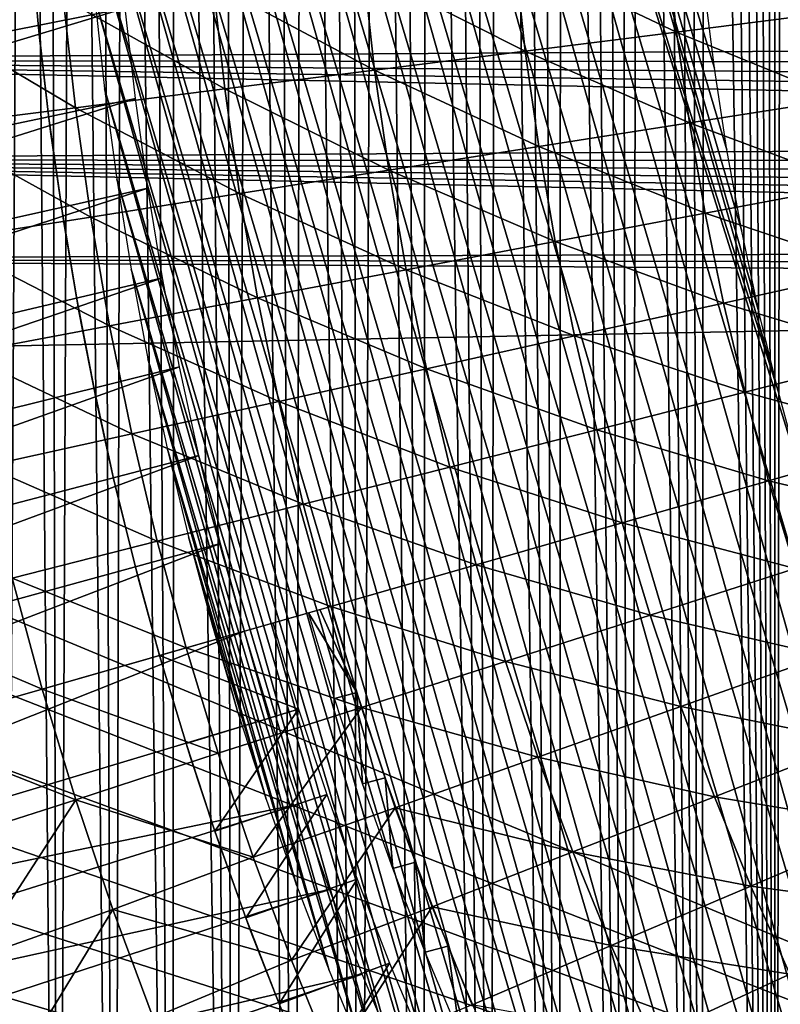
# Model space of a CAD drawing. Header units: millimetres. Extents: x -50 to 50, y -50 to 50.
# Tile 60 of 256: x -24.6 to -19.4, y -9.1 to -2.4. Entities that reach past the tile are written whole.
import ezdxf

# ---------------------------------------------------------------- set-up
doc = ezdxf.new("R2010")
doc.units = ezdxf.units.MM
doc.header["$LTSCALE"] = 65.185185
for name, color, linetype in [('1', 7, 'CONTINUOUS'), ('2', 7, 'CONTINUOUS'), ('36', 7, 'CONTINUOUS'), ('37', 7, 'CONTINUOUS'), ('46', 7, 'CONTINUOUS'), ('48', 7, 'CONTINUOUS'), ('49', 7, 'CONTINUOUS'), ('50', 7, 'CONTINUOUS'), ('90', 7, 'CONTINUOUS')]:
    doc.layers.add(name, color=color, linetype=linetype)

msp = doc.modelspace()

# ---------------------------------------------------------------- linework, layer by layer
at = {"layer": '1', "color": 7, "linetype": 'Continuous', "true_color": 0xf5f5f5}
for points in [[(-4.5117, -2.5654), (-29.1788, -2.0398), (-4.6101, -2.3839), (-4.5117, -2.5654)], [(-29.1234, -2.7183), (-29.1788, -2.0398), (-4.5117, -2.5654), (-29.1234, -2.7183)], [(-4.4061, -2.7427), (-29.1234, -2.7183), (-4.5117, -2.5654), (-4.4061, -2.7427)], [(-4.1743, -3.0841), (-29.1234, -2.7183), (-4.2936, -2.9157), (-4.1743, -3.0841)], [(-4.0483, -3.2477), (-29.1234, -2.7183), (-4.1743, -3.0841), (-4.0483, -3.2477)], [(-29.0523, -3.3952), (-29.1234, -2.7183), (-4.0483, -3.2477), (-29.0523, -3.3952)], [(-4.2936, -2.9157), (-29.1234, -2.7183), (-4.4061, -2.7427), (-4.2936, -2.9157)], [(-3.916, -3.406), (-29.0523, -3.3952), (-4.0483, -3.2477), (-3.916, -3.406)], [(-3.7775, -3.559), (-29.0523, -3.3952), (-3.916, -3.406), (-3.7775, -3.559)], [(-3.633, -3.7064), (-29.0523, -3.3952), (-3.7775, -3.559), (-3.633, -3.7064)], [(-3.4828, -3.8479), (-29.0523, -3.3952), (-3.633, -3.7064), (-3.4828, -3.8479)], [(-3.327, -3.9834), (-29.0523, -3.3952), (-3.4828, -3.8479), (-3.327, -3.9834)], [(-28.9654, -4.0703), (-29.0523, -3.3952), (-3.327, -3.9834), (-28.9654, -4.0703)], [(-3.1661, -4.1124), (-28.9654, -4.0703), (-3.327, -3.9834), (-3.1661, -4.1124)], [(-3, -4.2351), (-28.9654, -4.0703), (-3.1661, -4.1124), (-3, -4.2351)], [(-28.8629, -4.7432), (-28.9654, -4.0703), (-3, -4.2351), (-28.8629, -4.7432)], [(-28.8629, -4.7432), (-3, -4.2351), (-3, -15.5), (-28.8629, -4.7432)], [(-28.7447, -5.4135), (-28.8629, -4.7432), (-3, -15.5), (-28.7447, -5.4135)], [(-28.6109, -6.0809), (-28.7447, -5.4135), (-3, -15.5), (-28.6109, -6.0809)], [(-28.4617, -6.7451), (-28.6109, -6.0809), (-3, -15.5), (-28.4617, -6.7451)], [(-28.297, -7.4054), (-28.4617, -6.7451), (-3, -15.5), (-28.297, -7.4054)], [(-28.117, -8.062), (-28.297, -7.4054), (-3, -15.5), (-28.117, -8.062)], [(-27.9218, -8.714), (-28.117, -8.062), (-3, -15.5), (-27.9218, -8.714)], [(-27.7115, -9.3614), (-27.9218, -8.714), (-3, -15.5), (-27.7115, -9.3614)]]:
    msp.add_3dface(points, dxfattribs=at)
at = {"layer": '2', "color": 7, "linetype": 'Continuous', "true_color": 0xf5f5f5}
for points in [[(-19.3635, 11.6525, 4.3), (-19.4191, 11.4878, 4.3), (-19.4188, -21.874, 4.3), (-19.3635, 11.6525, 4.3)], [(-18.9088, -22.3164, 4.3), (-19.3635, 11.6525, 4.3), (-19.4188, -21.874, 4.3), (-18.9088, -22.3164, 4.3)], [(-19.4191, 11.4878, 4.3), (-19.4818, 11.3258, 4.3), (-19.4188, -21.874, 4.3), (-19.4191, 11.4878, 4.3)], [(-19.4818, 11.3258, 4.3), (-19.5515, 11.1666, 4.3), (-19.4188, -21.874, 4.3), (-19.4818, 11.3258, 4.3)], [(-19.5515, 11.1666, 4.3), (-19.628, 11.0107, 4.3), (-19.4188, -21.874, 4.3), (-19.5515, 11.1666, 4.3)], [(-19.628, 11.0107, 4.3), (-19.7112, 10.8581, 4.3), (-19.4188, -21.874, 4.3), (-19.628, 11.0107, 4.3)], [(-19.7112, 10.8581, 4.3), (-19.801, 10.7093, 4.3), (-19.4188, -21.874, 4.3), (-19.7112, 10.8581, 4.3)], [(-19.801, 10.7093, 4.3), (-19.8972, 10.5646, 4.3), (-19.4188, -21.874, 4.3), (-19.801, 10.7093, 4.3)], [(-19.8972, 10.5646, 4.3), (-19.9995, 10.4242, 4.3), (-19.9185, -21.42, 4.3), (-19.8972, 10.5646, 4.3)], [(-19.4188, -21.874, 4.3), (-19.8972, 10.5646, 4.3), (-19.9185, -21.42, 4.3), (-19.4188, -21.874, 4.3)], [(-19.9995, 10.4242, 4.3), (-20.1079, 10.2884, 4.3), (-19.9185, -21.42, 4.3), (-19.9995, 10.4242, 4.3)], [(-20.1079, 10.2884, 4.3), (-20.222, 10.1573, 4.3), (-19.9185, -21.42, 4.3), (-20.1079, 10.2884, 4.3)], [(-20.222, 10.1573, 4.3), (-20.3417, 10.0314, 4.3), (-19.9185, -21.42, 4.3), (-20.222, 10.1573, 4.3)], [(-20.3417, 10.0314, 4.3), (-20.4668, 9.9108, 4.3), (-20.4076, -20.9545, 4.3), (-20.3417, 10.0314, 4.3)], [(-19.9185, -21.42, 4.3), (-20.3417, 10.0314, 4.3), (-20.4076, -20.9545, 4.3), (-19.9185, -21.42, 4.3)], [(-20.4668, 9.9108, 4.3), (-20.5971, 9.7958, 4.3), (-20.4076, -20.9545, 4.3), (-20.4668, 9.9108, 4.3)], [(-20.5971, 9.7958, 4.3), (-20.7321, 9.6865, 4.3), (-20.4076, -20.9545, 4.3), (-20.5971, 9.7958, 4.3)], [(-20.7321, 9.6865, 4.3), (-20.8719, 9.5831, 4.3), (-20.4076, -20.9545, 4.3), (-20.7321, 9.6865, 4.3)], [(-20.8719, 9.5831, 4.3), (-21.0159, 9.486, 4.3), (-20.8858, -20.4779, 4.3), (-20.8719, 9.5831, 4.3)], [(-20.4076, -20.9545, 4.3), (-20.8719, 9.5831, 4.3), (-20.8858, -20.4779, 4.3), (-20.4076, -20.9545, 4.3)], [(-21.0159, 9.486, 4.3), (-21.164, 9.3952, 4.3), (-20.8858, -20.4779, 4.3), (-21.0159, 9.486, 4.3)], [(-21.164, 9.3952, 4.3), (-21.316, 9.3109, 4.3), (-20.8858, -20.4779, 4.3), (-21.164, 9.3952, 4.3)], [(-21.316, 9.3109, 4.3), (-21.4714, 9.2333, 4.3), (-21.3529, -19.9904, 4.3), (-21.316, 9.3109, 4.3)], [(-20.8858, -20.4779, 4.3), (-21.316, 9.3109, 4.3), (-21.3529, -19.9904, 4.3), (-20.8858, -20.4779, 4.3)], [(-21.4714, 9.2333, 4.3), (-21.6301, 9.1625, 4.3), (-21.3529, -19.9904, 4.3), (-21.4714, 9.2333, 4.3)], [(-24.5164, 9.0798, 4.3), (-24.6788, 9.1414, 4.3), (-24.6604, -15.7298, 4.3), (-24.5164, 9.0798, 4.3)], [(-21.6301, 9.1625, 4.3), (-21.7917, 9.0987, 4.3), (-21.3529, -19.9904, 4.3), (-21.6301, 9.1625, 4.3)], [(-24.2908, -16.2947, 4.3), (-24.5164, 9.0798, 4.3), (-24.6604, -15.7298, 4.3), (-24.2908, -16.2947, 4.3)], [(-24.3514, 9.0254, 4.3), (-24.5164, 9.0798, 4.3), (-24.2908, -16.2947, 4.3), (-24.3514, 9.0254, 4.3)], [(-21.956, 9.0419, 4.3), (-22.1225, 8.9923, 4.3), (-21.8086, -19.4922, 4.3), (-21.956, 9.0419, 4.3)], [(-21.7917, 9.0987, 4.3), (-21.956, 9.0419, 4.3), (-21.8086, -19.4922, 4.3), (-21.7917, 9.0987, 4.3)], [(-21.3529, -19.9904, 4.3), (-21.7917, 9.0987, 4.3), (-21.8086, -19.4922, 4.3), (-21.3529, -19.9904, 4.3)], [(-24.1841, 8.9781, 4.3), (-24.3514, 9.0254, 4.3), (-24.2908, -16.2947, 4.3), (-24.1841, 8.9781, 4.3)], [(-23.9082, -16.8511, 4.3), (-24.1841, 8.9781, 4.3), (-24.2908, -16.2947, 4.3), (-23.9082, -16.8511, 4.3)], [(-24.0151, 8.9381, 4.3), (-24.1841, 8.9781, 4.3), (-23.9082, -16.8511, 4.3), (-24.0151, 8.9381, 4.3)], [(-22.1225, 8.9923, 4.3), (-22.291, 8.95, 4.3), (-22.2527, -18.9837, 4.3), (-22.1225, 8.9923, 4.3)], [(-21.8086, -19.4922, 4.3), (-22.1225, 8.9923, 4.3), (-22.2527, -18.9837, 4.3), (-21.8086, -19.4922, 4.3)], [(-23.8444, 8.9056, 4.3), (-24.0151, 8.9381, 4.3), (-23.9082, -16.8511, 4.3), (-23.8444, 8.9056, 4.3)], [(-23.513, -17.3984, 4.3), (-23.8444, 8.9056, 4.3), (-23.9082, -16.8511, 4.3), (-23.513, -17.3984, 4.3)], [(-23.6725, 8.8804, 4.3), (-23.8444, 8.9056, 4.3), (-23.513, -17.3984, 4.3), (-23.6725, 8.8804, 4.3)], [(-22.4612, 8.9151, 4.3), (-22.6328, 8.8876, 4.3), (-22.2527, -18.9837, 4.3), (-22.4612, 8.9151, 4.3)], [(-22.291, 8.95, 4.3), (-22.4612, 8.9151, 4.3), (-22.2527, -18.9837, 4.3), (-22.291, 8.95, 4.3)], [(-23.4996, 8.8628, 4.3), (-23.6725, 8.8804, 4.3), (-23.513, -17.3984, 4.3), (-23.4996, 8.8628, 4.3)], [(-23.1051, -17.9365, 4.3), (-23.4996, 8.8628, 4.3), (-23.513, -17.3984, 4.3), (-23.1051, -17.9365, 4.3)], [(-23.3261, 8.8527, 4.3), (-23.4996, 8.8628, 4.3), (-23.1051, -17.9365, 4.3), (-23.3261, 8.8527, 4.3)], [(-23.1524, 8.8501, 4.3), (-23.3261, 8.8527, 4.3), (-23.1051, -17.9365, 4.3), (-23.1524, 8.8501, 4.3)], [(-22.9787, 8.8551, 4.3), (-23.1524, 8.8501, 4.3), (-23.1051, -17.9365, 4.3), (-22.9787, 8.8551, 4.3)], [(-22.685, -18.465, 4.3), (-22.9787, 8.8551, 4.3), (-23.1051, -17.9365, 4.3), (-22.685, -18.465, 4.3)], [(-22.8054, 8.8676, 4.3), (-22.9787, 8.8551, 4.3), (-22.685, -18.465, 4.3), (-22.8054, 8.8676, 4.3)], [(-22.6328, 8.8876, 4.3), (-22.8054, 8.8676, 4.3), (-22.685, -18.465, 4.3), (-22.6328, 8.8876, 4.3)], [(-22.2527, -18.9837, 4.3), (-22.6328, 8.8876, 4.3), (-22.685, -18.465, 4.3), (-22.2527, -18.9837, 4.3)]]:
    msp.add_3dface(points, dxfattribs=at)
at = {"layer": '36', "color": 15, "linetype": 'Continuous', "true_color": 0xaf503c}
for points in [[(-20.0861, -2.5262, -14.7678), (-21.1867, -2.0043, -14.4704), (-20.1545, -1.9065, -14.7678), (-20.0861, -2.5262, -14.7678)], [(-20.0861, -2.5262, -14.7678), (-20.1545, -1.9065, -14.7678), (-19.0532, -2.3962, -15.0504), (-20.0861, -2.5262, -14.7678)], [(-21.1149, -2.6557, -14.4704), (-22.2146, -2.1017, -14.1581), (-21.1867, -2.0043, -14.4704), (-21.1149, -2.6557, -14.4704)], [(-21.1149, -2.6557, -14.4704), (-21.1867, -2.0043, -14.4704), (-20.0861, -2.5262, -14.7678), (-21.1149, -2.6557, -14.4704)], [(-22.1393, -2.7847, -14.1581), (-23.238, -2.1987, -13.8311), (-22.2146, -2.1017, -14.1581), (-22.1393, -2.7847, -14.1581)], [(-22.1393, -2.7847, -14.1581), (-22.2146, -2.1017, -14.1581), (-21.1149, -2.6557, -14.4704), (-22.1393, -2.7847, -14.1581)], [(-23.1591, -2.9131, -13.8311), (-24.2565, -2.2952, -13.4894), (-23.238, -2.1987, -13.8311), (-23.1591, -2.9131, -13.8311)], [(-23.1591, -2.9131, -13.8311), (-23.238, -2.1987, -13.8311), (-22.1393, -2.7847, -14.1581), (-23.1591, -2.9131, -13.8311)], [(-24.1743, -3.041, -13.4894), (-25.2701, -2.3912, -13.133), (-24.2565, -2.2952, -13.4894), (-24.1743, -3.041, -13.4894)], [(-24.1743, -3.041, -13.4894), (-24.2565, -2.2952, -13.4894), (-23.1591, -2.9131, -13.8311), (-24.1743, -3.041, -13.4894)], [(-25.1844, -3.1682, -13.133), (-25.2701, -2.3912, -13.133), (-24.1743, -3.041, -13.4894), (-25.1844, -3.1682, -13.133)], [(-18.9703, -2.9817, -15.0504), (-20.0861, -2.5262, -14.7678), (-19.0532, -2.3962, -15.0504), (-18.9703, -2.9817, -15.0504)], [(-19.9987, -3.1435, -14.7678), (-21.1149, -2.6557, -14.4704), (-20.0861, -2.5262, -14.7678), (-19.9987, -3.1435, -14.7678)], [(-19.9987, -3.1435, -14.7678), (-20.0861, -2.5262, -14.7678), (-18.9703, -2.9817, -15.0504), (-19.9987, -3.1435, -14.7678)], [(-21.023, -3.3046, -14.4704), (-22.1393, -2.7847, -14.1581), (-21.1149, -2.6557, -14.4704), (-21.023, -3.3046, -14.4704)], [(-21.023, -3.3046, -14.4704), (-21.1149, -2.6557, -14.4704), (-19.9987, -3.1435, -14.7678), (-21.023, -3.3046, -14.4704)], [(-22.0429, -3.4651, -14.1581), (-23.1591, -2.9131, -13.8311), (-22.1393, -2.7847, -14.1581), (-22.0429, -3.4651, -14.1581)], [(-22.0429, -3.4651, -14.1581), (-22.1393, -2.7847, -14.1581), (-21.023, -3.3046, -14.4704), (-22.0429, -3.4651, -14.1581)], [(-23.0584, -3.6249, -13.8311), (-24.1743, -3.041, -13.4894), (-23.1591, -2.9131, -13.8311), (-23.0584, -3.6249, -13.8311)], [(-23.0584, -3.6249, -13.8311), (-23.1591, -2.9131, -13.8311), (-22.0429, -3.4651, -14.1581), (-23.0584, -3.6249, -13.8311)], [(-18.8694, -3.5644, -15.0504), (-19.9987, -3.1435, -14.7678), (-18.9703, -2.9817, -15.0504), (-18.8694, -3.5644, -15.0504)], [(-24.0691, -3.7839, -13.4894), (-25.1844, -3.1682, -13.133), (-24.1743, -3.041, -13.4894), (-24.0691, -3.7839, -13.4894)], [(-24.0691, -3.7839, -13.4894), (-24.1743, -3.041, -13.4894), (-23.0584, -3.6249, -13.8311), (-24.0691, -3.7839, -13.4894)], [(-19.8923, -3.7578, -14.7678), (-21.023, -3.3046, -14.4704), (-19.9987, -3.1435, -14.7678), (-19.8923, -3.7578, -14.7678)], [(-19.8923, -3.7578, -14.7678), (-19.9987, -3.1435, -14.7678), (-18.8694, -3.5644, -15.0504), (-19.8923, -3.7578, -14.7678)], [(-25.0748, -3.9421, -13.133), (-25.1844, -3.1682, -13.133), (-24.0691, -3.7839, -13.4894), (-25.0748, -3.9421, -13.133)], [(-20.9112, -3.9504, -14.4704), (-22.0429, -3.4651, -14.1581), (-21.023, -3.3046, -14.4704), (-20.9112, -3.9504, -14.4704)], [(-20.9112, -3.9504, -14.4704), (-21.023, -3.3046, -14.4704), (-19.8923, -3.7578, -14.7678), (-20.9112, -3.9504, -14.4704)], [(-21.9257, -4.1422, -14.1581), (-23.0584, -3.6249, -13.8311), (-22.0429, -3.4651, -14.1581), (-21.9257, -4.1422, -14.1581)], [(-21.9257, -4.1422, -14.1581), (-22.0429, -3.4651, -14.1581), (-20.9112, -3.9504, -14.4704), (-21.9257, -4.1422, -14.1581)], [(-18.7506, -4.1437, -15.0504), (-19.8923, -3.7578, -14.7678), (-18.8694, -3.5644, -15.0504), (-18.7506, -4.1437, -15.0504)], [(-22.9357, -4.3332, -13.8311), (-24.0691, -3.7839, -13.4894), (-23.0584, -3.6249, -13.8311), (-22.9357, -4.3332, -13.8311)], [(-22.9357, -4.3332, -13.8311), (-23.0584, -3.6249, -13.8311), (-21.9257, -4.1422, -14.1581), (-22.9357, -4.3332, -13.8311)], [(-23.9411, -4.5232, -13.4894), (-25.0748, -3.9421, -13.133), (-24.0691, -3.7839, -13.4894), (-23.9411, -4.5232, -13.4894)], [(-23.9411, -4.5232, -13.4894), (-24.0691, -3.7839, -13.4894), (-22.9357, -4.3332, -13.8311), (-23.9411, -4.5232, -13.4894)], [(-19.7671, -4.3685, -14.7678), (-20.9112, -3.9504, -14.4704), (-19.8923, -3.7578, -14.7678), (-19.7671, -4.3685, -14.7678)], [(-19.7671, -4.3685, -14.7678), (-19.8923, -3.7578, -14.7678), (-18.7506, -4.1437, -15.0504), (-19.7671, -4.3685, -14.7678)], [(-24.9415, -4.7124, -13.133), (-25.0748, -3.9421, -13.133), (-23.9411, -4.5232, -13.4894), (-24.9415, -4.7124, -13.133)], [(-20.7795, -4.5924, -14.4704), (-21.9257, -4.1422, -14.1581), (-20.9112, -3.9504, -14.4704), (-20.7795, -4.5924, -14.4704)], [(-20.7795, -4.5924, -14.4704), (-20.9112, -3.9504, -14.4704), (-19.7671, -4.3685, -14.7678), (-20.7795, -4.5924, -14.4704)], [(-21.7877, -4.8154, -14.1581), (-22.9357, -4.3332, -13.8311), (-21.9257, -4.1422, -14.1581), (-21.7877, -4.8154, -14.1581)], [(-21.7877, -4.8154, -14.1581), (-21.9257, -4.1422, -14.1581), (-20.7795, -4.5924, -14.4704), (-21.7877, -4.8154, -14.1581)], [(-18.6141, -4.7191, -15.0504), (-19.7671, -4.3685, -14.7678), (-18.7506, -4.1437, -15.0504), (-18.6141, -4.7191, -15.0504)], [(-22.7913, -5.0373, -13.8311), (-23.9411, -4.5232, -13.4894), (-22.9357, -4.3332, -13.8311), (-22.7913, -5.0373, -13.8311)], [(-22.7913, -5.0373, -13.8311), (-22.9357, -4.3332, -13.8311), (-21.7877, -4.8154, -14.1581), (-22.7913, -5.0373, -13.8311)], [(-19.6231, -4.9751, -14.7678), (-20.7795, -4.5924, -14.4704), (-19.7671, -4.3685, -14.7678), (-19.6231, -4.9751, -14.7678)], [(-19.6231, -4.9751, -14.7678), (-19.7671, -4.3685, -14.7678), (-18.6141, -4.7191, -15.0504), (-19.6231, -4.9751, -14.7678)], [(-23.7903, -5.2583, -13.4894), (-24.9415, -4.7124, -13.133), (-23.9411, -4.5232, -13.4894), (-23.7903, -5.2583, -13.4894)], [(-23.7903, -5.2583, -13.4894), (-23.9411, -4.5232, -13.4894), (-22.7913, -5.0373, -13.8311), (-23.7903, -5.2583, -13.4894)], [(-20.6282, -5.2301, -14.4704), (-21.7877, -4.8154, -14.1581), (-20.7795, -4.5924, -14.4704), (-20.6282, -5.2301, -14.4704)], [(-20.6282, -5.2301, -14.4704), (-20.7795, -4.5924, -14.4704), (-19.6231, -4.9751, -14.7678), (-20.6282, -5.2301, -14.4704)], [(-24.7844, -5.4781, -13.133), (-24.9415, -4.7124, -13.133), (-23.7903, -5.2583, -13.4894), (-24.7844, -5.4781, -13.133)], [(-18.4598, -5.29, -15.0504), (-19.6231, -4.9751, -14.7678), (-18.6141, -4.7191, -15.0504), (-18.4598, -5.29, -15.0504)], [(-21.629, -5.4839, -14.1581), (-22.7913, -5.0373, -13.8311), (-21.7877, -4.8154, -14.1581), (-21.629, -5.4839, -14.1581)], [(-21.629, -5.4839, -14.1581), (-21.7877, -4.8154, -14.1581), (-20.6282, -5.2301, -14.4704), (-21.629, -5.4839, -14.1581)], [(-19.4605, -5.5769, -14.7678), (-20.6282, -5.2301, -14.4704), (-19.6231, -4.9751, -14.7678), (-19.4605, -5.5769, -14.7678)], [(-19.4605, -5.5769, -14.7678), (-19.6231, -4.9751, -14.7678), (-18.4598, -5.29, -15.0504), (-19.4605, -5.5769, -14.7678)], [(-22.6253, -5.7367, -13.8311), (-23.7903, -5.2583, -13.4894), (-22.7913, -5.0373, -13.8311), (-22.6253, -5.7367, -13.8311)], [(-22.6253, -5.7367, -13.8311), (-22.7913, -5.0373, -13.8311), (-21.629, -5.4839, -14.1581), (-22.6253, -5.7367, -13.8311)], [(-23.617, -5.9883, -13.4894), (-24.7844, -5.4781, -13.133), (-23.7903, -5.2583, -13.4894), (-23.617, -5.9883, -13.4894)], [(-23.617, -5.9883, -13.4894), (-23.7903, -5.2583, -13.4894), (-22.6253, -5.7367, -13.8311), (-23.617, -5.9883, -13.4894)], [(-20.4572, -5.8627, -14.4704), (-21.629, -5.4839, -14.1581), (-20.6282, -5.2301, -14.4704), (-20.4572, -5.8627, -14.4704)], [(-20.4572, -5.8627, -14.4704), (-20.6282, -5.2301, -14.4704), (-19.4605, -5.5769, -14.7678), (-20.4572, -5.8627, -14.4704)], [(-24.6039, -6.2387, -13.133), (-24.7844, -5.4781, -13.133), (-23.617, -5.9883, -13.4894), (-24.6039, -6.2387, -13.133)], [(-21.4498, -6.1473, -14.1581), (-22.6253, -5.7367, -13.8311), (-21.629, -5.4839, -14.1581), (-21.4498, -6.1473, -14.1581)], [(-21.4498, -6.1473, -14.1581), (-21.629, -5.4839, -14.1581), (-20.4572, -5.8627, -14.4704), (-21.4498, -6.1473, -14.1581)], [(-22.4379, -6.4307, -13.8311), (-23.617, -5.9883, -13.4894), (-22.6253, -5.7367, -13.8311), (-22.4379, -6.4307, -13.8311)], [(-22.4379, -6.4307, -13.8311), (-22.6253, -5.7367, -13.8311), (-21.4498, -6.1473, -14.1581), (-22.4379, -6.4307, -13.8311)], [(-23.4214, -6.7127, -13.4894), (-24.6039, -6.2387, -13.133), (-23.617, -5.9883, -13.4894), (-23.4214, -6.7127, -13.4894)], [(-23.4214, -6.7127, -13.4894), (-23.617, -5.9883, -13.4894), (-22.4379, -6.4307, -13.8311), (-23.4214, -6.7127, -13.4894)], [(-24.4, -6.9933, -13.133), (-25.5857, -6.4878, -12.7621), (-24.6039, -6.2387, -13.133), (-24.4, -6.9933, -13.133)], [(-24.4, -6.9933, -13.133), (-24.6039, -6.2387, -13.133), (-23.4214, -6.7127, -13.4894), (-24.4, -6.9933, -13.133)], [(-25.3737, -7.2725, -12.7621), (-25.5857, -6.4878, -12.7621), (-24.4, -6.9933, -13.133), (-25.3737, -7.2725, -12.7621)]]:
    msp.add_3dface(points, dxfattribs=at)
at = {"layer": '37', "color": 15, "linetype": 'Continuous', "true_color": 0xaf503c}
for points in [[(-19.4605, -5.5769, -14.7678), (-18.4598, -5.29, -15.0504), (-18.2881, -5.8559, -15.0504), (-19.4605, -5.5769, -14.7678)], [(-20.4572, -5.8627, -14.4704), (-19.4605, -5.5769, -14.7678), (-19.2795, -6.1735, -14.7678), (-20.4572, -5.8627, -14.4704)], [(-19.2795, -6.1735, -14.7678), (-19.4605, -5.5769, -14.7678), (-18.2881, -5.8559, -15.0504), (-19.2795, -6.1735, -14.7678)], [(-21.4498, -6.1473, -14.1581), (-20.4572, -5.8627, -14.4704), (-20.2669, -6.4899, -14.4704), (-21.4498, -6.1473, -14.1581)], [(-20.2669, -6.4899, -14.4704), (-20.4572, -5.8627, -14.4704), (-19.2795, -6.1735, -14.7678), (-20.2669, -6.4899, -14.4704)], [(-22.4379, -6.4307, -13.8311), (-21.4498, -6.1473, -14.1581), (-21.2502, -6.8049, -14.1581), (-22.4379, -6.4307, -13.8311)], [(-21.2502, -6.8049, -14.1581), (-21.4498, -6.1473, -14.1581), (-20.2669, -6.4899, -14.4704), (-21.2502, -6.8049, -14.1581)], [(-19.0802, -6.7642, -14.7678), (-20.2669, -6.4899, -14.4704), (-19.2795, -6.1735, -14.7678), (-19.0802, -6.7642, -14.7678)], [(-23.4214, -6.7127, -13.4894), (-22.4379, -6.4307, -13.8311), (-22.2291, -7.1185, -13.8311), (-23.4214, -6.7127, -13.4894)], [(-22.2291, -7.1185, -13.8311), (-22.4379, -6.4307, -13.8311), (-21.2502, -6.8049, -14.1581), (-22.2291, -7.1185, -13.8311)], [(-20.0574, -7.1108, -14.4704), (-21.2502, -6.8049, -14.1581), (-20.2669, -6.4899, -14.4704), (-20.0574, -7.1108, -14.4704)], [(-20.0574, -7.1108, -14.4704), (-20.2669, -6.4899, -14.4704), (-19.0802, -6.7642, -14.7678), (-20.0574, -7.1108, -14.4704)], [(-24.4, -6.9933, -13.133), (-23.4214, -6.7127, -13.4894), (-23.2044, -7.4277, -13.4894), (-24.4, -6.9933, -13.133)], [(-23.4214, -6.7127, -13.4894), (-22.2291, -7.1185, -13.8311), (-23.2044, -7.4277, -13.4894), (-23.4214, -6.7127, -13.4894)], [(-21.0305, -7.456, -14.1581), (-22.2291, -7.1185, -13.8311), (-21.2502, -6.8049, -14.1581), (-21.0305, -7.456, -14.1581)], [(-21.0305, -7.456, -14.1581), (-21.2502, -6.8049, -14.1581), (-20.0574, -7.1108, -14.4704), (-21.0305, -7.456, -14.1581)], [(-18.8627, -7.3485, -14.7678), (-20.0574, -7.1108, -14.4704), (-19.0802, -6.7642, -14.7678), (-18.8627, -7.3485, -14.7678)], [(-25.3737, -7.2725, -12.7621), (-24.4, -6.9933, -13.133), (-24.1716, -7.7458, -13.133), (-25.3737, -7.2725, -12.7621)], [(-24.4, -6.9933, -13.133), (-23.2044, -7.4277, -13.4894), (-24.1716, -7.7458, -13.133), (-24.4, -6.9933, -13.133)], [(-23.2044, -7.4277, -13.4894), (-22.2291, -7.1185, -13.8311), (-22.9656, -8.1358, -13.4894), (-23.2044, -7.4277, -13.4894)], [(-22.2291, -7.1185, -13.8311), (-21.9993, -7.7996, -13.8311), (-22.9656, -8.1358, -13.4894), (-22.2291, -7.1185, -13.8311)], [(-21.9993, -7.7996, -13.8311), (-22.2291, -7.1185, -13.8311), (-21.0305, -7.456, -14.1581), (-21.9993, -7.7996, -13.8311)], [(-19.8288, -7.725, -14.4704), (-21.0305, -7.456, -14.1581), (-20.0574, -7.1108, -14.4704), (-19.8288, -7.725, -14.4704)], [(-19.8288, -7.725, -14.4704), (-20.0574, -7.1108, -14.4704), (-18.8627, -7.3485, -14.7678), (-19.8288, -7.725, -14.4704)], [(-25.1363, -8.0546, -12.7621), (-25.3737, -7.2725, -12.7621), (-24.1716, -7.7458, -13.133), (-25.1363, -8.0546, -12.7621)], [(-18.6274, -7.9258, -14.7678), (-19.8288, -7.725, -14.4704), (-18.8627, -7.3485, -14.7678), (-18.6274, -7.9258, -14.7678)], [(-23.2044, -7.4277, -13.4894), (-22.9656, -8.1358, -13.4894), (-24.1716, -7.7458, -13.133), (-23.2044, -7.4277, -13.4894)], [(-20.7908, -8.1, -14.1581), (-21.9993, -7.7996, -13.8311), (-21.0305, -7.456, -14.1581), (-20.7908, -8.1, -14.1581)], [(-20.7908, -8.1, -14.1581), (-21.0305, -7.456, -14.1581), (-19.8288, -7.725, -14.4704), (-20.7908, -8.1, -14.1581)], [(-24.8748, -8.8289, -12.7621), (-25.1363, -8.0546, -12.7621), (-24.1716, -7.7458, -13.133), (-24.8748, -8.8289, -12.7621)], [(-23.92, -8.4908, -13.133), (-24.8748, -8.8289, -12.7621), (-24.1716, -7.7458, -13.133), (-23.92, -8.4908, -13.133)], [(-22.9656, -8.1358, -13.4894), (-23.92, -8.4908, -13.133), (-24.1716, -7.7458, -13.133), (-22.9656, -8.1358, -13.4894)], [(-19.5814, -8.3319, -14.4704), (-20.7908, -8.1, -14.1581), (-19.8288, -7.725, -14.4704), (-19.5814, -8.3319, -14.4704)], [(-19.5814, -8.3319, -14.4704), (-19.8288, -7.725, -14.4704), (-18.6274, -7.9258, -14.7678), (-19.5814, -8.3319, -14.4704)], [(-22.9656, -8.1358, -13.4894), (-21.9993, -7.7996, -13.8311), (-22.7052, -8.8361, -13.4894), (-22.9656, -8.1358, -13.4894)], [(-21.9993, -7.7996, -13.8311), (-21.7486, -8.4733, -13.8311), (-22.7052, -8.8361, -13.4894), (-21.9993, -7.7996, -13.8311)], [(-21.7486, -8.4733, -13.8311), (-21.9993, -7.7996, -13.8311), (-20.7908, -8.1, -14.1581), (-21.7486, -8.4733, -13.8311)], [(-18.3744, -8.4956, -14.7678), (-19.5814, -8.3319, -14.4704), (-18.6274, -7.9258, -14.7678), (-18.3744, -8.4956, -14.7678)], [(-22.9656, -8.1358, -13.4894), (-22.7052, -8.8361, -13.4894), (-23.92, -8.4908, -13.133), (-22.9656, -8.1358, -13.4894)], [(-20.5314, -8.7363, -14.1581), (-21.7486, -8.4733, -13.8311), (-20.7908, -8.1, -14.1581), (-20.5314, -8.7363, -14.1581)], [(-20.5314, -8.7363, -14.1581), (-20.7908, -8.1, -14.1581), (-19.5814, -8.3319, -14.4704), (-20.5314, -8.7363, -14.1581)], [(-19.3155, -8.9309, -14.4704), (-20.5314, -8.7363, -14.1581), (-19.5814, -8.3319, -14.4704), (-19.3155, -8.9309, -14.4704)], [(-19.3155, -8.9309, -14.4704), (-19.5814, -8.3319, -14.4704), (-18.3744, -8.4956, -14.7678), (-19.3155, -8.9309, -14.4704)], [(-24.5894, -9.5948, -12.7621), (-24.8748, -8.8289, -12.7621), (-23.92, -8.4908, -13.133), (-24.5894, -9.5948, -12.7621)], [(-23.6454, -9.2276, -13.133), (-24.5894, -9.5948, -12.7621), (-23.92, -8.4908, -13.133), (-23.6454, -9.2276, -13.133)], [(-22.7052, -8.8361, -13.4894), (-23.6454, -9.2276, -13.133), (-23.92, -8.4908, -13.133), (-22.7052, -8.8361, -13.4894)], [(-22.7052, -8.8361, -13.4894), (-21.7486, -8.4733, -13.8311), (-22.4235, -9.5282, -13.4894), (-22.7052, -8.8361, -13.4894)], [(-21.7486, -8.4733, -13.8311), (-21.4772, -9.1389, -13.8311), (-22.4235, -9.5282, -13.4894), (-21.7486, -8.4733, -13.8311)], [(-21.4772, -9.1389, -13.8311), (-21.7486, -8.4733, -13.8311), (-20.5314, -8.7363, -14.1581), (-21.4772, -9.1389, -13.8311)], [(-20.2526, -9.3644, -14.1581), (-21.4772, -9.1389, -13.8311), (-20.5314, -8.7363, -14.1581), (-20.2526, -9.3644, -14.1581)], [(-20.2526, -9.3644, -14.1581), (-20.5314, -8.7363, -14.1581), (-19.3155, -8.9309, -14.4704), (-20.2526, -9.3644, -14.1581)], [(-22.7052, -8.8361, -13.4894), (-22.4235, -9.5282, -13.4894), (-23.6454, -9.2276, -13.133), (-22.7052, -8.8361, -13.4894)], [(-19.0312, -9.5214, -14.4704), (-20.2526, -9.3644, -14.1581), (-19.3155, -8.9309, -14.4704), (-19.0312, -9.5214, -14.4704)]]:
    msp.add_3dface(points, dxfattribs=at)
at = {"layer": '46', "color": 15, "linetype": 'Continuous', "true_color": 0xaf503c}
for points in [[(-30.9135, -2.3462), (-30.8525, -3.0442), (-23.9469, -0.5185), (-30.9135, -2.3462)], [(-23.9469, -0.5185), (-30.8525, -3.0442), (-23.9256, -1.1349), (-23.9469, -0.5185)], [(-30.8525, -3.0442), (-30.7758, -3.7406), (-23.9256, -1.1349), (-30.8525, -3.0442)], [(-23.9256, -1.1349), (-30.7758, -3.7406), (-23.8883, -1.7505), (-23.9256, -1.1349)], [(-23.8883, -1.7505), (-30.7758, -3.7406), (-23.8353, -2.3649), (-23.8883, -1.7505)], [(-30.7758, -3.7406), (-30.6833, -4.4352), (-23.8353, -2.3649), (-30.7758, -3.7406)], [(-23.8353, -2.3649), (-30.6833, -4.4352), (-23.7664, -2.9778), (-23.8353, -2.3649)], [(-30.6833, -4.4352), (-30.5752, -5.1273), (-23.7664, -2.9778), (-30.6833, -4.4352)], [(-23.7664, -2.9778), (-30.5752, -5.1273), (-23.6818, -3.5887), (-23.7664, -2.9778)], [(-30.5752, -5.1273), (-30.4514, -5.817), (-23.6818, -3.5887), (-30.5752, -5.1273)], [(-23.6818, -3.5887), (-30.4514, -5.817), (-23.5815, -4.1972), (-23.6818, -3.5887)], [(-30.4514, -5.817), (-30.3121, -6.5036), (-23.5815, -4.1972), (-30.4514, -5.817)], [(-23.5815, -4.1972), (-30.3121, -6.5036), (-23.4655, -4.8029), (-23.5815, -4.1972)], [(-30.3121, -6.5036), (-30.1574, -7.187), (-23.4655, -4.8029), (-30.3121, -6.5036)], [(-23.4655, -4.8029), (-30.1574, -7.187), (-23.334, -5.4055), (-23.4655, -4.8029)], [(-30.1574, -7.187), (-29.9872, -7.8665), (-23.334, -5.4055), (-30.1574, -7.187)], [(-23.334, -5.4055), (-29.9872, -7.8665), (-23.1871, -6.0042), (-23.334, -5.4055)], [(-29.9872, -7.8665), (-29.8017, -8.5422), (-23.1871, -6.0042), (-29.9872, -7.8665)], [(-29.8017, -8.5422), (-23.0248, -6.599), (-23.1871, -6.0042), (-29.8017, -8.5422)], [(-29.8017, -8.5422), (-29.6009, -9.2136), (-23.0248, -6.599), (-29.8017, -8.5422)], [(-23.0248, -6.599), (-29.6009, -9.2136), (-22.8472, -7.1894), (-23.0248, -6.599)], [(-22.8472, -7.1894), (-29.6009, -9.2136), (-22.6546, -7.775), (-22.8472, -7.1894)], [(-29.6009, -9.2136), (-29.3851, -9.88), (-22.6546, -7.775), (-29.6009, -9.2136)], [(-22.6546, -7.775), (-29.3851, -9.88), (-22.4468, -8.3557), (-22.6546, -7.775)], [(-29.3851, -9.88), (-29.1543, -10.5416), (-22.4468, -8.3557), (-29.3851, -9.88)], [(-22.4468, -8.3557), (-29.1543, -10.5416), (-22.2241, -8.9308), (-22.4468, -8.3557)], [(-29.1543, -10.5416), (-28.9086, -11.1976), (-22.2241, -8.9308), (-29.1543, -10.5416)], [(-22.2241, -8.9308), (-28.9086, -11.1976), (-21.9867, -9.5), (-22.2241, -8.9308)]]:
    msp.add_3dface(points, dxfattribs=at)
at = {"layer": '48', "color": 15, "linetype": 'Continuous', "true_color": 0xaf503c}
for points in [[(-24.4252, -2.4949, -3), (-24.4737, -1.9633, -8.9), (-24.4806, -1.8754, -3), (-24.4252, -2.4949, -3)], [(-24.4159, -2.5842, -8.9), (-24.4737, -1.9633, -8.9), (-24.4252, -2.4949, -3), (-24.4159, -2.5842, -8.9)], [(-24.3541, -3.1128, -3), (-24.4159, -2.5842, -8.9), (-24.4252, -2.4949, -3), (-24.3541, -3.1128, -3)], [(-24.3423, -3.2035, -8.9), (-24.4159, -2.5842, -8.9), (-24.3541, -3.1128, -3), (-24.3423, -3.2035, -8.9)], [(-24.2674, -3.7287, -3), (-24.3423, -3.2035, -8.9), (-24.3541, -3.1128, -3), (-24.2674, -3.7287, -3)], [(-24.2531, -3.8206, -8.9), (-24.3423, -3.2035, -8.9), (-24.2674, -3.7287, -3), (-24.2531, -3.8206, -8.9)], [(-24.1651, -4.3422, -3), (-24.2531, -3.8206, -8.9), (-24.2674, -3.7287, -3), (-24.1651, -4.3422, -3)], [(-24.1481, -4.4354, -8.9), (-24.2531, -3.8206, -8.9), (-24.1651, -4.3422, -3), (-24.1481, -4.4354, -8.9)], [(-24.0473, -4.9529, -3), (-24.1481, -4.4354, -8.9), (-24.1651, -4.3422, -3), (-24.0473, -4.9529, -3)], [(-24.0276, -5.0472, -8.9), (-24.1481, -4.4354, -8.9), (-24.0473, -4.9529, -3), (-24.0276, -5.0472, -8.9)], [(-23.914, -5.5604, -3), (-24.0276, -5.0472, -8.9), (-24.0473, -4.9529, -3), (-23.914, -5.5604, -3)], [(-23.8916, -5.6558, -8.9), (-24.0276, -5.0472, -8.9), (-23.914, -5.5604, -3), (-23.8916, -5.6558, -8.9)], [(-23.7654, -6.1644, -3), (-23.8916, -5.6558, -8.9), (-23.914, -5.5604, -3), (-23.7654, -6.1644, -3)], [(-23.7402, -6.2607, -8.9), (-23.8916, -5.6558, -8.9), (-23.7654, -6.1644, -3), (-23.7402, -6.2607, -8.9)], [(-23.6016, -6.7644, -3), (-23.7402, -6.2607, -8.9), (-23.7654, -6.1644, -3), (-23.6016, -6.7644, -3)], [(-23.5734, -6.8616, -8.9), (-23.7402, -6.2607, -8.9), (-23.6016, -6.7644, -3), (-23.5734, -6.8616, -8.9)], [(-23.4213, -7.3641, -3), (-23.5734, -6.8616, -8.9), (-23.6016, -6.7644, -3), (-23.4213, -7.3641, -3)], [(-23.3915, -7.4581, -8.9), (-23.5734, -6.8616, -8.9), (-23.4213, -7.3641, -3), (-23.3915, -7.4581, -8.9)], [(-23.2257, -7.9591, -3), (-23.3915, -7.4581, -8.9), (-23.4213, -7.3641, -3), (-23.2257, -7.9591, -3)], [(-23.1945, -8.0497, -8.9), (-23.3915, -7.4581, -8.9), (-23.2257, -7.9591, -3), (-23.1945, -8.0497, -8.9)], [(-23.0151, -8.5488, -3), (-23.1945, -8.0497, -8.9), (-23.2257, -7.9591, -3), (-23.0151, -8.5488, -3)], [(-22.9825, -8.6362, -8.9), (-23.1945, -8.0497, -8.9), (-23.0151, -8.5488, -3), (-22.9825, -8.6362, -8.9)], [(-22.7895, -9.1331, -3), (-22.9825, -8.6362, -8.9), (-23.0151, -8.5488, -3), (-22.7895, -9.1331, -3)], [(-22.7556, -9.2171, -8.9), (-22.9825, -8.6362, -8.9), (-22.7895, -9.1331, -3), (-22.7556, -9.2171, -8.9)], [(-22.549, -9.7113, -3), (-22.7556, -9.2171, -8.9), (-22.7895, -9.1331, -3), (-22.549, -9.7113, -3)]]:
    msp.add_3dface(points, dxfattribs=at)
at = {"layer": '49', "color": 15, "linetype": 'Continuous', "true_color": 0xaf503c}
for points in [[(-23.1446, 6.9069, -9.3), (-19.3942, -4.974, -9.3), (-22.9596, 7.4989, -9.3), (-23.1446, 6.9069, -9.3)], [(-19.8294, -2.7717, -9.3), (-19.8994, -2.2145, -9.3), (-22.9596, 7.4989, -9.3), (-19.8294, -2.7717, -9.3)], [(-19.7438, -3.3267, -9.3), (-19.8294, -2.7717, -9.3), (-22.9596, 7.4989, -9.3), (-19.7438, -3.3267, -9.3)], [(-19.6427, -3.879, -9.3), (-19.7438, -3.3267, -9.3), (-22.9596, 7.4989, -9.3), (-19.6427, -3.879, -9.3)], [(-19.5261, -4.4284, -9.3), (-19.6427, -3.879, -9.3), (-22.9596, 7.4989, -9.3), (-19.5261, -4.4284, -9.3)], [(-19.3942, -4.974, -9.3), (-19.5261, -4.4284, -9.3), (-22.9596, 7.4989, -9.3), (-19.3942, -4.974, -9.3)], [(-23.3143, 6.3103, -9.3), (-16.1204, -17.9818, -9.3), (-23.1446, 6.9069, -9.3), (-23.3143, 6.3103, -9.3)], [(-16.1204, -17.9818, -9.3), (-15.6533, -18.3898, -9.3), (-23.1446, 6.9069, -9.3), (-16.1204, -17.9818, -9.3)], [(-15.6533, -18.3898, -9.3), (-19.247, -5.5157, -9.3), (-23.1446, 6.9069, -9.3), (-15.6533, -18.3898, -9.3)], [(-19.247, -5.5157, -9.3), (-19.3942, -4.974, -9.3), (-23.1446, 6.9069, -9.3), (-19.247, -5.5157, -9.3)], [(-23.4685, 5.7097, -9.3), (-16.577, -17.562, -9.3), (-23.3143, 6.3103, -9.3), (-23.4685, 5.7097, -9.3)], [(-16.577, -17.562, -9.3), (-16.1204, -17.9818, -9.3), (-23.3143, 6.3103, -9.3), (-16.577, -17.562, -9.3)], [(-23.6074, 5.1051, -9.3), (-17.0225, -17.1306, -9.3), (-23.4685, 5.7097, -9.3), (-23.6074, 5.1051, -9.3)], [(-17.0225, -17.1306, -9.3), (-16.577, -17.562, -9.3), (-23.4685, 5.7097, -9.3), (-17.0225, -17.1306, -9.3)], [(-23.7306, 4.4973, -9.3), (-17.4569, -16.6878, -9.3), (-23.6074, 5.1051, -9.3), (-23.7306, 4.4973, -9.3)], [(-17.4569, -16.6878, -9.3), (-17.0225, -17.1306, -9.3), (-23.6074, 5.1051, -9.3), (-17.4569, -16.6878, -9.3)], [(-23.8382, 3.8865, -9.3), (-17.8797, -16.2342, -9.3), (-23.7306, 4.4973, -9.3), (-23.8382, 3.8865, -9.3)], [(-17.8797, -16.2342, -9.3), (-17.4569, -16.6878, -9.3), (-23.7306, 4.4973, -9.3), (-17.8797, -16.2342, -9.3)], [(-23.9301, 3.2731, -9.3), (-18.2908, -15.7697, -9.3), (-23.8382, 3.8865, -9.3), (-23.9301, 3.2731, -9.3)], [(-18.2908, -15.7697, -9.3), (-17.8797, -16.2342, -9.3), (-23.8382, 3.8865, -9.3), (-18.2908, -15.7697, -9.3)], [(-24.0062, 2.6577, -9.3), (-18.6898, -15.2949, -9.3), (-23.9301, 3.2731, -9.3), (-24.0062, 2.6577, -9.3)], [(-18.6898, -15.2949, -9.3), (-18.2908, -15.7697, -9.3), (-23.9301, 3.2731, -9.3), (-18.6898, -15.2949, -9.3)], [(-24.0664, 2.0403, -9.3), (-19.0764, -14.81, -9.3), (-24.0062, 2.6577, -9.3), (-24.0664, 2.0403, -9.3)], [(-19.0764, -14.81, -9.3), (-18.6898, -15.2949, -9.3), (-24.0062, 2.6577, -9.3), (-19.0764, -14.81, -9.3)], [(-24.1108, 1.4218, -9.3), (-19.4505, -14.3153, -9.3), (-24.0664, 2.0403, -9.3), (-24.1108, 1.4218, -9.3)], [(-19.4505, -14.3153, -9.3), (-19.0764, -14.81, -9.3), (-24.0664, 2.0403, -9.3), (-19.4505, -14.3153, -9.3)], [(-24.1393, 0.8022, -9.3), (-19.8118, -13.8112, -9.3), (-24.1108, 1.4218, -9.3), (-24.1393, 0.8022, -9.3)], [(-19.8118, -13.8112, -9.3), (-19.4505, -14.3153, -9.3), (-24.1108, 1.4218, -9.3), (-19.8118, -13.8112, -9.3)], [(-24.1519, 0.1821, -9.3), (-20.16, -13.2979, -9.3), (-24.1393, 0.8022, -9.3), (-24.1519, 0.1821, -9.3)], [(-20.16, -13.2979, -9.3), (-19.8118, -13.8112, -9.3), (-24.1393, 0.8022, -9.3), (-20.16, -13.2979, -9.3)], [(-24.1486, -0.4381, -9.3), (-20.4949, -12.7759, -9.3), (-24.1519, 0.1821, -9.3), (-24.1486, -0.4381, -9.3)], [(-20.4949, -12.7759, -9.3), (-20.16, -13.2979, -9.3), (-24.1519, 0.1821, -9.3), (-20.4949, -12.7759, -9.3)], [(-24.1293, -1.058, -9.3), (-20.8162, -12.2455, -9.3), (-24.1486, -0.4381, -9.3), (-24.1293, -1.058, -9.3)], [(-20.8162, -12.2455, -9.3), (-20.4949, -12.7759, -9.3), (-24.1486, -0.4381, -9.3), (-20.8162, -12.2455, -9.3)], [(-24.0941, -1.6772, -9.3), (-21.1239, -11.7069, -9.3), (-24.1293, -1.058, -9.3), (-24.0941, -1.6772, -9.3)], [(-21.1239, -11.7069, -9.3), (-20.8162, -12.2455, -9.3), (-24.1293, -1.058, -9.3), (-21.1239, -11.7069, -9.3)], [(-24.043, -2.2953, -9.3), (-21.4176, -11.1607, -9.3), (-24.0941, -1.6772, -9.3), (-24.043, -2.2953, -9.3)], [(-21.4176, -11.1607, -9.3), (-21.1239, -11.7069, -9.3), (-24.0941, -1.6772, -9.3), (-21.4176, -11.1607, -9.3)], [(-23.9761, -2.9119, -9.3), (-21.6973, -10.6071, -9.3), (-24.043, -2.2953, -9.3), (-23.9761, -2.9119, -9.3)], [(-21.6973, -10.6071, -9.3), (-21.4176, -11.1607, -9.3), (-24.043, -2.2953, -9.3), (-21.6973, -10.6071, -9.3)], [(-23.8933, -3.5265, -9.3), (-21.9625, -10.0465, -9.3), (-23.9761, -2.9119, -9.3), (-23.8933, -3.5265, -9.3)], [(-21.9625, -10.0465, -9.3), (-21.6973, -10.6071, -9.3), (-23.9761, -2.9119, -9.3), (-21.9625, -10.0465, -9.3)], [(-22.2133, -9.4793, -9.3), (-21.9625, -10.0465, -9.3), (-23.8933, -3.5265, -9.3), (-22.2133, -9.4793, -9.3)], [(-23.7948, -4.1389, -9.3), (-22.2133, -9.4793, -9.3), (-23.8933, -3.5265, -9.3), (-23.7948, -4.1389, -9.3)], [(-23.6806, -4.7485, -9.3), (-22.4495, -8.9057, -9.3), (-23.7948, -4.1389, -9.3), (-23.6806, -4.7485, -9.3)], [(-22.4495, -8.9057, -9.3), (-22.2133, -9.4793, -9.3), (-23.7948, -4.1389, -9.3), (-22.4495, -8.9057, -9.3)], [(-23.5508, -5.355, -9.3), (-22.6709, -8.3264, -9.3), (-23.6806, -4.7485, -9.3), (-23.5508, -5.355, -9.3)], [(-22.6709, -8.3264, -9.3), (-22.4495, -8.9057, -9.3), (-23.6806, -4.7485, -9.3), (-22.6709, -8.3264, -9.3)], [(-23.4055, -5.9579, -9.3), (-22.8773, -7.7415, -9.3), (-23.5508, -5.355, -9.3), (-23.4055, -5.9579, -9.3)], [(-22.8773, -7.7415, -9.3), (-22.6709, -8.3264, -9.3), (-23.5508, -5.355, -9.3), (-22.8773, -7.7415, -9.3)], [(-23.2447, -6.5569, -9.3), (-23.0686, -7.1516, -9.3), (-23.4055, -5.9579, -9.3), (-23.2447, -6.5569, -9.3)], [(-23.0686, -7.1516, -9.3), (-22.8773, -7.7415, -9.3), (-23.4055, -5.9579, -9.3), (-23.0686, -7.1516, -9.3)]]:
    msp.add_3dface(points, dxfattribs=at)
at = {"layer": '50', "color": 15, "linetype": 'Continuous', "true_color": 0xaf503c}
for points in [[(-22.6564, -7.1295, -2.2), (-23.6016, -6.7644, -3), (-22.8325, -6.5438, -2.2), (-22.6564, -7.1295, -2.2)], [(-23.4213, -7.3641, -3), (-23.6016, -6.7644, -3), (-22.6564, -7.1295, -2.2), (-23.4213, -7.3641, -3)], [(-23.2257, -7.9591, -3), (-23.4213, -7.3641, -3), (-22.6564, -7.1295, -2.2), (-23.2257, -7.9591, -3)], [(-22.4653, -7.7104, -2.2), (-23.2257, -7.9591, -3), (-22.6564, -7.1295, -2.2), (-22.4653, -7.7104, -2.2)], [(-23.0151, -8.5488, -3), (-23.2257, -7.9591, -3), (-22.4653, -7.7104, -2.2), (-23.0151, -8.5488, -3)], [(-22.2592, -8.2862, -2.2), (-23.0151, -8.5488, -3), (-22.4653, -7.7104, -2.2), (-22.2592, -8.2862, -2.2)], [(-22.7895, -9.1331, -3), (-23.0151, -8.5488, -3), (-22.2592, -8.2862, -2.2), (-22.7895, -9.1331, -3)], [(-22.0384, -8.8565, -2.2), (-22.7895, -9.1331, -3), (-22.2592, -8.2862, -2.2), (-22.0384, -8.8565, -2.2)], [(-22.549, -9.7113, -3), (-22.7895, -9.1331, -3), (-22.0384, -8.8565, -2.2), (-22.549, -9.7113, -3)], [(-21.803, -9.421, -2.2), (-22.549, -9.7113, -3), (-22.0384, -8.8565, -2.2), (-21.803, -9.421, -2.2)]]:
    msp.add_3dface(points, dxfattribs=at)
at = {"layer": '90', "color": 250, "linetype": 'Continuous', "true_color": 0x1c1c1c}
for points in [[(-22.5125, -6.4521, -4.7535), (-22.26, -7.0152, -9.3035), (-22.5888, -6.474, -0.2035), (-22.5125, -6.4521, -4.7535)], [(-22.5888, -6.474, -0.2035), (-22.26, -7.0152, -9.3035), (-22.4131, -7.0581, -0.2035), (-22.5888, -6.474, -0.2035)], [(-22.4361, -6.4302, -9.3035), (-22.26, -7.0152, -9.3035), (-22.5125, -6.4521, -4.7535), (-22.4361, -6.4302, -9.3035)], [(-22.4131, -7.0581, -0.2035), (-22.26, -7.0152, -9.3035), (-22.2222, -7.6375, -0.2035), (-22.4131, -7.0581, -0.2035)], [(-22.26, -7.0152, -9.3035), (-22.0687, -7.5954, -9.3035), (-22.2222, -7.6375, -0.2035), (-22.26, -7.0152, -9.3035)], [(-22.2222, -7.6375, -0.2035), (-22.0687, -7.5954, -9.3035), (-22.0164, -8.2118, -0.2035), (-22.2222, -7.6375, -0.2035)], [(-22.0687, -7.5954, -9.3035), (-21.8623, -8.1705, -9.3035), (-22.0164, -8.2118, -0.2035), (-22.0687, -7.5954, -9.3035)], [(-22.0164, -8.2118, -0.2035), (-21.8623, -8.1705, -9.3035), (-21.7957, -8.7805, -0.2035), (-22.0164, -8.2118, -0.2035)], [(-21.8623, -8.1705, -9.3035), (-21.6408, -8.7399, -9.3035), (-21.7957, -8.7805, -0.2035), (-21.8623, -8.1705, -9.3035)], [(-21.7957, -8.7805, -0.2035), (-21.6408, -8.7399, -9.3035), (-21.5604, -9.3433, -0.2035), (-21.7957, -8.7805, -0.2035)], [(-21.6408, -8.7399, -9.3035), (-21.4046, -9.3033, -9.3035), (-21.5604, -9.3433, -0.2035), (-21.6408, -8.7399, -9.3035)]]:
    msp.add_3dface(points, dxfattribs=at)

doc.saveas('drawing.dxf')
